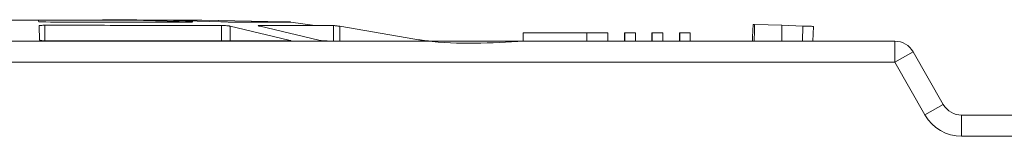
# Model space of a CAD drawing. Header units: millimetres. Extents: x -420 to 420, y -297 to 297.
# Tile 47 of 141: x -93 to -50, y 22 to 27. Entities that reach past the tile are written whole.
import ezdxf

# ---------------------------------------------------------------- set-up
doc = ezdxf.new("R2010")
doc.units = ezdxf.units.MM
doc.header["$MEASUREMENT"] = 0
doc.layers.add('layer 1', color=7, linetype='Continuous')

msp = doc.modelspace()

# ---------------------------------------------------------------- linework, layer by layer
at = {"layer": 'layer 1', "color": 7, "lineweight": 9}
for points, knots in [([(-86.5493, 27.1288), (-86.6114, 27.1297), (-86.6736, 27.1307), (-86.7359, 27.1314), (-86.7359, 27.1314), (-88.344, 27.1528), (-89.9511, 27.1375), (-91.5567, 27.1321), (-91.5567, 27.1321), (-92.9599, 27.1273), (-94.3619, 27.1303), (-95.7632, 27.1321), (-95.7632, 27.1321), (-96.9632, 27.1336), (-98.1625, 27.1345), (-99.3538, 27.1316), (-99.3538, 27.1316), (-99.6023, 27.131), (-99.8504, 27.1303), (-100.0985, 27.1295)], [0, 0, 0, 0, 0.1666667, 0.1666667, 0.1666667, 0.1666667, 0.3333333, 0.3333333, 0.3333333, 0.3333333, 0.5, 0.5, 0.5, 0.5, 0.6666667, 0.6666667, 0.6666667, 0.6666667, 1, 1, 1, 1]), ([(-92.2503, 27.1283), (-92.2472, 27.1284), (-92.2439, 27.1284), (-92.2333, 27.1284), (-92.2333, 27.1284), (-92.223, 27.1286), (-92.2052, 27.1286), (-92.1834, 27.1286), (-92.1834, 27.1286), (-92.1616, 27.1288), (-92.1359, 27.1288), (-92.1069, 27.1288), (-92.1069, 27.1288), (-92.0779, 27.129), (-92.0455, 27.129), (-92.0133, 27.129)], [0, 0, 0, 0, 0.2, 0.2, 0.2, 0.2, 0.4, 0.4, 0.4, 0.4, 0.6, 0.6, 0.6, 0.6, 1, 1, 1, 1]), ([(-91.9259, 27.0525), (-91.9451, 27.053), (-91.9644, 27.0538), (-91.9836, 27.0543), (-91.9836, 27.0543), (-92.0026, 27.0549), (-92.0217, 27.0554), (-92.04, 27.056), (-92.04, 27.056), (-92.0583, 27.0565), (-92.076, 27.0571), (-92.0927, 27.0576), (-92.0927, 27.0576), (-92.1093, 27.0582), (-92.125, 27.0589), (-92.1394, 27.0595), (-92.1394, 27.0595), (-92.1537, 27.06), (-92.1668, 27.0606), (-92.1781, 27.0611), (-92.1781, 27.0611), (-92.1895, 27.0617), (-92.1991, 27.0623), (-92.2071, 27.0628), (-92.2071, 27.0628), (-92.215, 27.0635), (-92.2213, 27.0641), (-92.2252, 27.0647), (-92.2252, 27.0647), (-92.2289, 27.0652), (-92.2302, 27.0658), (-92.2315, 27.0663)], [0, 0, 0, 0, 0.1111111, 0.1111111, 0.1111111, 0.1111111, 0.2222222, 0.2222222, 0.2222222, 0.2222222, 0.3333333, 0.3333333, 0.3333333, 0.3333333, 0.4444444, 0.4444444, 0.4444444, 0.4444444, 0.5555556, 0.5555556, 0.5555556, 0.5555556, 0.6666667, 0.6666667, 0.6666667, 0.6666667, 0.7777778, 0.7777778, 0.7777778, 0.7777778, 1, 1, 1, 1]), ([(-92.2187, 26.8798), (-92.2176, 26.882), (-92.2165, 26.8842), (-92.2128, 26.8864), (-92.2128, 26.8864), (-92.2091, 26.8885), (-92.2032, 26.8905), (-92.1954, 26.8922), (-92.1954, 26.8922), (-92.1808, 26.8957), (-92.1599, 26.8988), (-92.1342, 26.9014), (-92.1342, 26.9014), (-92.1106, 26.9038), (-92.0829, 26.9059), (-92.0525, 26.9071), (-92.0525, 26.9071), (-92.0248, 26.9083), (-91.995, 26.9088), (-91.9653, 26.9094)], [0, 0, 0, 0, 0.1666667, 0.1666667, 0.1666667, 0.1666667, 0.3333333, 0.3333333, 0.3333333, 0.3333333, 0.5, 0.5, 0.5, 0.5, 0.6666667, 0.6666667, 0.6666667, 0.6666667, 1, 1, 1, 1]), ([(-92.0133, 27.129), (-91.387, 27.129), (-90.7608, 27.129), (-90.1781, 27.129), (-90.1781, 27.129), (-89.5954, 27.129), (-89.0563, 27.129), (-88.5173, 27.129)], [0, 0, 0, 0, 0.3333333, 0.3333333, 0.3333333, 0.3333333, 1, 1, 1, 1]), ([(-91.9653, 26.9094), (-91.2617, 26.9086), (-90.558, 26.9081), (-89.8692, 26.9073), (-89.8692, 26.9073), (-89.1804, 26.9066), (-88.5064, 26.906), (-87.8503, 26.9053), (-87.8503, 26.9053), (-87.1941, 26.9046), (-86.556, 26.904), (-85.9557, 26.9033), (-85.9557, 26.9033), (-85.3552, 26.9025), (-84.7927, 26.902), (-84.2299, 26.9012)], [0, 0, 0, 0, 0.2, 0.2, 0.2, 0.2, 0.4, 0.4, 0.4, 0.4, 0.6, 0.6, 0.6, 0.6, 1, 1, 1, 1]), ([(-91.9259, 27.0525), (-91.3524, 27.0523), (-90.779, 27.0519), (-90.2173, 27.0517), (-90.2173, 27.0517), (-89.6557, 27.0513), (-89.1059, 27.0512), (-88.57, 27.0508), (-88.57, 27.0508), (-88.034, 27.0504), (-87.5118, 27.0502), (-87.0182, 27.0499), (-87.0182, 27.0499), (-86.5244, 27.0497), (-86.0592, 27.0493), (-85.5941, 27.0491)], [0, 0, 0, 0, 0.2, 0.2, 0.2, 0.2, 0.4, 0.4, 0.4, 0.4, 0.6, 0.6, 0.6, 0.6, 1, 1, 1, 1]), ([(-88.5173, 27.129), (-88.4923, 27.1288), (-88.4673, 27.1288), (-88.4404, 27.1288), (-88.4404, 27.1288), (-88.4134, 27.1288), (-88.3842, 27.1288), (-88.3551, 27.1288)], [0, 0, 0, 0, 0.3333333, 0.3333333, 0.3333333, 0.3333333, 1, 1, 1, 1]), ([(-88.3551, 27.1288), (-88.337, 27.1286), (-88.3187, 27.1286), (-88.301, 27.1286), (-88.301, 27.1286), (-88.2832, 27.1284), (-88.2657, 27.1284), (-88.2488, 27.1284), (-88.2488, 27.1284), (-88.232, 27.1283), (-88.2157, 27.1283), (-88.2008, 27.1283), (-88.2008, 27.1283), (-88.1858, 27.1283), (-88.1723, 27.1281), (-88.1586, 27.1281)], [0, 0, 0, 0, 0.2, 0.2, 0.2, 0.2, 0.4, 0.4, 0.4, 0.4, 0.6, 0.6, 0.6, 0.6, 1, 1, 1, 1]), ([(-86.8386, 27.1279), (-86.8597, 27.1281), (-86.8808, 27.1281), (-86.8954, 27.1283), (-86.8954, 27.1283), (-86.9098, 27.1283), (-86.9176, 27.1283), (-86.9202, 27.1284), (-86.9202, 27.1284), (-86.9226, 27.1284), (-86.9196, 27.1286), (-86.9096, 27.1286), (-86.9096, 27.1286), (-86.8996, 27.1286), (-86.8825, 27.1288), (-86.8654, 27.1288)], [0, 0, 0, 0, 0.2, 0.2, 0.2, 0.2, 0.4, 0.4, 0.4, 0.4, 0.6, 0.6, 0.6, 0.6, 1, 1, 1, 1]), ([(-86.8654, 27.1288), (-86.5094, 27.1288), (-86.1533, 27.1288), (-85.9065, 27.1288), (-85.9065, 27.1288), (-85.6595, 27.1288), (-85.522, 27.1288), (-85.3843, 27.1288)], [0, 0, 0, 0, 0.3333333, 0.3333333, 0.3333333, 0.3333333, 1, 1, 1, 1]), ([(-85.5734, 27.0634), (-85.5605, 27.0628), (-85.5475, 27.0623), (-85.5366, 27.0615), (-85.5366, 27.0615), (-85.5257, 27.061), (-85.5168, 27.0604), (-85.51, 27.0599), (-85.51, 27.0599), (-85.503, 27.0591), (-85.4978, 27.0586), (-85.4946, 27.058), (-85.4946, 27.058), (-85.4915, 27.0574), (-85.4906, 27.0569), (-85.4915, 27.0562), (-85.4915, 27.0562), (-85.4924, 27.0556), (-85.4954, 27.055), (-85.5006, 27.0545), (-85.5006, 27.0545), (-85.5055, 27.0538), (-85.5126, 27.0532), (-85.5213, 27.0526), (-85.5213, 27.0526), (-85.5299, 27.0521), (-85.5405, 27.0515), (-85.5529, 27.0508), (-85.5529, 27.0508), (-85.5653, 27.0502), (-85.5797, 27.0497), (-85.5941, 27.0491)], [0, 0, 0, 0, 0.1111111, 0.1111111, 0.1111111, 0.1111111, 0.2222222, 0.2222222, 0.2222222, 0.2222222, 0.3333333, 0.3333333, 0.3333333, 0.3333333, 0.4444444, 0.4444444, 0.4444444, 0.4444444, 0.5555556, 0.5555556, 0.5555556, 0.5555556, 0.6666667, 0.6666667, 0.6666667, 0.6666667, 0.7777778, 0.7777778, 0.7777778, 0.7777778, 1, 1, 1, 1]), ([(-85.3843, 27.1288), (-85.3759, 27.1286), (-85.3676, 27.1286), (-85.3528, 27.1286), (-85.3528, 27.1286), (-85.3379, 27.1284), (-85.3162, 27.1284), (-85.2913, 27.1283), (-85.2913, 27.1283), (-85.2663, 27.1283), (-85.238, 27.1283), (-85.2075, 27.1281), (-85.2075, 27.1281), (-85.1768, 27.1281), (-85.1441, 27.1279), (-85.1116, 27.1279)], [0, 0, 0, 0, 0.2, 0.2, 0.2, 0.2, 0.4, 0.4, 0.4, 0.4, 0.6, 0.6, 0.6, 0.6, 1, 1, 1, 1]), ([(-85.1016, 27.1279), (-85.1347, 27.1281), (-85.168, 27.1281), (-85.1988, 27.1281), (-85.1988, 27.1281), (-85.2297, 27.1283), (-85.2586, 27.1283), (-85.2839, 27.1284), (-85.2839, 27.1284), (-85.3092, 27.1284), (-85.331, 27.1284), (-85.346, 27.1286), (-85.346, 27.1286), (-85.3612, 27.1286), (-85.3693, 27.1288), (-85.3774, 27.1288)], [0, 0, 0, 0, 0.2, 0.2, 0.2, 0.2, 0.4, 0.4, 0.4, 0.4, 0.6, 0.6, 0.6, 0.6, 1, 1, 1, 1]), ([(-83.8498, 27.0482), (-83.8628, 27.0488), (-83.8759, 27.0493), (-83.8907, 27.0501), (-83.8907, 27.0501), (-83.9055, 27.0506), (-83.9219, 27.0512), (-83.9391, 27.0517), (-83.9391, 27.0517), (-83.9563, 27.0525), (-83.9744, 27.053), (-83.9929, 27.0536), (-83.9929, 27.0536), (-84.0116, 27.0541), (-84.0306, 27.0549), (-84.0499, 27.0554), (-84.0499, 27.0554), (-84.0691, 27.056), (-84.0885, 27.0565), (-84.1074, 27.0573), (-84.1074, 27.0573), (-84.1264, 27.0578), (-84.1451, 27.0584), (-84.1632, 27.0589), (-84.1632, 27.0589), (-84.1811, 27.0597), (-84.1985, 27.0602), (-84.2146, 27.0608), (-84.2146, 27.0608), (-84.2305, 27.0613), (-84.2449, 27.0621), (-84.2595, 27.0626)], [0, 0, 0, 0, 0.1111111, 0.1111111, 0.1111111, 0.1111111, 0.2222222, 0.2222222, 0.2222222, 0.2222222, 0.3333333, 0.3333333, 0.3333333, 0.3333333, 0.4444444, 0.4444444, 0.4444444, 0.4444444, 0.5555556, 0.5555556, 0.5555556, 0.5555556, 0.6666667, 0.6666667, 0.6666667, 0.6666667, 0.7777778, 0.7777778, 0.7777778, 0.7777778, 1, 1, 1, 1]), ([(-84.2299, 26.9012), (-84.2039, 26.9009), (-84.1776, 26.9005), (-84.149, 26.8992), (-84.149, 26.8992), (-84.1188, 26.8979), (-84.0859, 26.8957), (-84.053, 26.8937)], [0, 0, 0, 0, 0.3333333, 0.3333333, 0.3333333, 0.3333333, 1, 1, 1, 1]), ([(-84.053, 26.8937), (-84.0205, 26.8907), (-83.9879, 26.8879), (-83.9573, 26.8846), (-83.9573, 26.8846), (-83.9391, 26.8826), (-83.9218, 26.8803), (-83.9059, 26.8781), (-83.9059, 26.8781), (-83.8881, 26.8757), (-83.8724, 26.8731), (-83.8565, 26.8707)], [0, 0, 0, 0, 0.25, 0.25, 0.25, 0.25, 0.5, 0.5, 0.5, 0.5, 1, 1, 1, 1]), ([(-83.8498, 27.0482), (-83.4991, 27.0482), (-83.1486, 27.048), (-82.8442, 27.048), (-82.8442, 27.048), (-82.5397, 27.0478), (-82.2812, 27.0478), (-82.0568, 27.0477), (-82.0568, 27.0477), (-81.8322, 27.0477), (-81.6418, 27.0475), (-81.5044, 27.0475), (-81.5044, 27.0475), (-81.367, 27.0473), (-81.2827, 27.0473), (-81.1986, 27.0473)], [0, 0, 0, 0, 0.2, 0.2, 0.2, 0.2, 0.4, 0.4, 0.4, 0.4, 0.6, 0.6, 0.6, 0.6, 1, 1, 1, 1]), ([(-82.5448, 26.8689), (-82.558, 26.8711), (-82.5713, 26.8735), (-82.5822, 26.8757), (-82.5822, 26.8757), (-82.5929, 26.8779), (-82.6014, 26.88), (-82.6083, 26.8818), (-82.6083, 26.8818), (-82.621, 26.8853), (-82.6275, 26.8885), (-82.6271, 26.8913), (-82.6271, 26.8913), (-82.6267, 26.8937), (-82.6206, 26.8959), (-82.6077, 26.8972), (-82.6077, 26.8972), (-82.5961, 26.8985), (-82.5789, 26.899), (-82.5617, 26.8996)], [0, 0, 0, 0, 0.1666667, 0.1666667, 0.1666667, 0.1666667, 0.3333333, 0.3333333, 0.3333333, 0.3333333, 0.5, 0.5, 0.5, 0.5, 0.6666667, 0.6666667, 0.6666667, 0.6666667, 1, 1, 1, 1]), ([(-82.5617, 26.8996), (-82.1163, 26.8992), (-81.6712, 26.8988), (-81.2879, 26.8985), (-81.2879, 26.8985), (-80.9102, 26.8981), (-80.5928, 26.8979), (-80.3201, 26.8977), (-80.3201, 26.8977), (-80.0513, 26.8975), (-79.8261, 26.8974), (-79.6688, 26.8974), (-79.6688, 26.8974), (-79.5137, 26.8972), (-79.4248, 26.8972), (-79.3357, 26.8972)], [0, 0, 0, 0, 0.2, 0.2, 0.2, 0.2, 0.4, 0.4, 0.4, 0.4, 0.6, 0.6, 0.6, 0.6, 1, 1, 1, 1]), ([(-81.4759, 27.0619), (-81.4565, 27.0611), (-81.4371, 27.0606), (-81.4181, 27.06), (-81.4181, 27.06), (-81.399, 27.0593), (-81.3805, 27.0587), (-81.3628, 27.0582), (-81.3628, 27.0582), (-81.345, 27.0576), (-81.328, 27.0569), (-81.3123, 27.0563), (-81.3123, 27.0563), (-81.2966, 27.0558), (-81.282, 27.055), (-81.2691, 27.0545), (-81.2691, 27.0545), (-81.2559, 27.0539), (-81.2445, 27.0534), (-81.2347, 27.0526), (-81.2347, 27.0526), (-81.2251, 27.0521), (-81.2171, 27.0515), (-81.211, 27.0508), (-81.211, 27.0508), (-81.2047, 27.0502), (-81.2005, 27.0497), (-81.1986, 27.0489), (-81.1986, 27.0489), (-81.197, 27.0484), (-81.1977, 27.0478), (-81.1986, 27.0473)], [0, 0, 0, 0, 0.1111111, 0.1111111, 0.1111111, 0.1111111, 0.2222222, 0.2222222, 0.2222222, 0.2222222, 0.3333333, 0.3333333, 0.3333333, 0.3333333, 0.4444444, 0.4444444, 0.4444444, 0.4444444, 0.5555556, 0.5555556, 0.5555556, 0.5555556, 0.6666667, 0.6666667, 0.6666667, 0.6666667, 0.7777778, 0.7777778, 0.7777778, 0.7777778, 1, 1, 1, 1]), ([(-81.1977, 27.0475), (-81.197, 27.048), (-81.196, 27.0486), (-81.1979, 27.0491), (-81.1979, 27.0491), (-81.1995, 27.0499), (-81.2038, 27.0504), (-81.2099, 27.051), (-81.2099, 27.051), (-81.216, 27.0515), (-81.2238, 27.0523), (-81.2334, 27.0528), (-81.2334, 27.0528), (-81.243, 27.0534), (-81.2543, 27.0539), (-81.2672, 27.0547), (-81.2672, 27.0547), (-81.2802, 27.0552), (-81.2946, 27.0558), (-81.3101, 27.0563), (-81.3101, 27.0563), (-81.3256, 27.0571), (-81.3425, 27.0576), (-81.36, 27.0582), (-81.36, 27.0582), (-81.3776, 27.0587), (-81.3959, 27.0595), (-81.4147, 27.06), (-81.4147, 27.06), (-81.4336, 27.0606), (-81.4528, 27.0611), (-81.472, 27.0619)], [0, 0, 0, 0, 0.1111111, 0.1111111, 0.1111111, 0.1111111, 0.2222222, 0.2222222, 0.2222222, 0.2222222, 0.3333333, 0.3333333, 0.3333333, 0.3333333, 0.4444444, 0.4444444, 0.4444444, 0.4444444, 0.5555556, 0.5555556, 0.5555556, 0.5555556, 0.6666667, 0.6666667, 0.6666667, 0.6666667, 0.7777778, 0.7777778, 0.7777778, 0.7777778, 1, 1, 1, 1]), ([(-79.0595, 26.8665), (-79.0793, 26.8689), (-79.0991, 26.8713), (-79.1185, 26.8735), (-79.1185, 26.8735), (-79.137, 26.8755), (-79.1553, 26.8776), (-79.1726, 26.8796), (-79.1726, 26.8796), (-79.2054, 26.8831), (-79.2353, 26.8864), (-79.2604, 26.889), (-79.2604, 26.889), (-79.2836, 26.8916), (-79.3028, 26.8938), (-79.3152, 26.8951), (-79.3152, 26.8951), (-79.3263, 26.8964), (-79.3318, 26.897), (-79.3372, 26.8977)], [0, 0, 0, 0, 0.1666667, 0.1666667, 0.1666667, 0.1666667, 0.3333333, 0.3333333, 0.3333333, 0.3333333, 0.5, 0.5, 0.5, 0.5, 0.6666667, 0.6666667, 0.6666667, 0.6666667, 1, 1, 1, 1]), ([(-79.3357, 26.8972), (-79.3303, 26.8966), (-79.325, 26.8961), (-79.3141, 26.8948), (-79.3141, 26.8948), (-79.3019, 26.8935), (-79.2828, 26.8913), (-79.2599, 26.8888), (-79.2599, 26.8888), (-79.2349, 26.8861), (-79.2054, 26.8829), (-79.173, 26.8794), (-79.173, 26.8794), (-79.1558, 26.8776), (-79.1377, 26.8755), (-79.1194, 26.8733), (-79.1194, 26.8733), (-79.1002, 26.8711), (-79.0806, 26.8689), (-79.061, 26.8665)], [0, 0, 0, 0, 0.1666667, 0.1666667, 0.1666667, 0.1666667, 0.3333333, 0.3333333, 0.3333333, 0.3333333, 0.5, 0.5, 0.5, 0.5, 0.6666667, 0.6666667, 0.6666667, 0.6666667, 1, 1, 1, 1]), ([(-58.7994, 26.8766), (-58.7994, 26.8766), (-58.7092, 26.8737), (-58.7092, 26.8737), (-58.7092, 26.8737), (-58.7092, 26.8737), (-58.6228, 26.8709), (-58.6228, 26.8709), (-58.6228, 26.8709), (-58.6228, 26.8709), (-58.5432, 26.8681), (-58.5432, 26.8681), (-58.5432, 26.8681), (-58.5432, 26.8681), (-58.4735, 26.8659), (-58.4735, 26.8659), (-58.4735, 26.8659), (-58.4735, 26.8659), (-58.4163, 26.8641), (-58.4163, 26.8641), (-58.4163, 26.8641), (-58.4163, 26.8641), (-58.374, 26.8626), (-58.374, 26.8626), (-58.374, 26.8626), (-58.374, 26.8626), (-58.3483, 26.8617), (-58.3483, 26.8617), (-58.3483, 26.8617), (-58.3483, 26.8617), (-58.3398, 26.8615), (-58.3398, 26.8615)], [0, 0, 0, 0, 0.1111111, 0.1111111, 0.1111111, 0.1111111, 0.2222222, 0.2222222, 0.2222222, 0.2222222, 0.3333333, 0.3333333, 0.3333333, 0.3333333, 0.4444444, 0.4444444, 0.4444444, 0.4444444, 0.5555556, 0.5555556, 0.5555556, 0.5555556, 0.6666667, 0.6666667, 0.6666667, 0.6666667, 0.7777778, 0.7777778, 0.7777778, 0.7777778, 1, 1, 1, 1]), ([(-91.9033, 26.2289), (-91.9363, 26.2294), (-91.9692, 26.23), (-92.0006, 26.2313), (-92.0006, 26.2313), (-92.0352, 26.2326), (-92.0679, 26.2348), (-92.096, 26.2375), (-92.096, 26.2375), (-92.1111, 26.239), (-92.1248, 26.2405), (-92.137, 26.2424), (-92.137, 26.2424), (-92.1498, 26.244), (-92.1609, 26.2461), (-92.1699, 26.2481), (-92.1699, 26.2481), (-92.1795, 26.2501), (-92.1871, 26.2523), (-92.1919, 26.2547), (-92.1919, 26.2547), (-92.1967, 26.2573), (-92.1982, 26.2599), (-92.1999, 26.2625)], [0, 0, 0, 0, 0.1428571, 0.1428571, 0.1428571, 0.1428571, 0.2857143, 0.2857143, 0.2857143, 0.2857143, 0.4285714, 0.4285714, 0.4285714, 0.4285714, 0.5714286, 0.5714286, 0.5714286, 0.5714286, 0.7142857, 0.7142857, 0.7142857, 0.7142857, 1, 1, 1, 1]), ([(-91.9033, 26.2289), (-90.9346, 26.2283), (-89.9661, 26.2278), (-89.0179, 26.2272), (-89.0179, 26.2272), (-88.0697, 26.2266), (-87.1422, 26.2263), (-86.2408, 26.2257), (-86.2408, 26.2257), (-85.3393, 26.2252), (-84.4642, 26.2246), (-83.6448, 26.2241), (-83.6448, 26.2241), (-82.8255, 26.2235), (-82.0618, 26.2229), (-81.2981, 26.2224)], [0, 0, 0, 0, 0.2, 0.2, 0.2, 0.2, 0.4, 0.4, 0.4, 0.4, 0.6, 0.6, 0.6, 0.6, 1, 1, 1, 1]), ([(-81.2855, 26.2525), (-81.2709, 26.2501), (-81.2565, 26.2477), (-81.2447, 26.2455), (-81.2447, 26.2455), (-81.2334, 26.2433), (-81.2245, 26.2412), (-81.2179, 26.2392), (-81.2179, 26.2392), (-81.2114, 26.2374), (-81.2069, 26.2357), (-81.2047, 26.234), (-81.2047, 26.234), (-81.2027, 26.2326), (-81.2027, 26.2311), (-81.2045, 26.2298), (-81.2045, 26.2298), (-81.2082, 26.2274), (-81.2186, 26.2253), (-81.2365, 26.2242), (-81.2365, 26.2242), (-81.2528, 26.2231), (-81.2755, 26.2228), (-81.2981, 26.2224)], [0, 0, 0, 0, 0.1428571, 0.1428571, 0.1428571, 0.1428571, 0.2857143, 0.2857143, 0.2857143, 0.2857143, 0.4285714, 0.4285714, 0.4285714, 0.4285714, 0.5714286, 0.5714286, 0.5714286, 0.5714286, 0.7142857, 0.7142857, 0.7142857, 0.7142857, 1, 1, 1, 1]), ([(-79.5721, 26.2215), (-79.5964, 26.2218), (-79.6206, 26.2222), (-79.6489, 26.2233), (-79.6489, 26.2233), (-79.6799, 26.2244), (-79.7158, 26.2265), (-79.7518, 26.2289), (-79.7518, 26.2289), (-79.7711, 26.2302), (-79.7903, 26.2314), (-79.8095, 26.2331), (-79.8095, 26.2331), (-79.8295, 26.2346), (-79.8491, 26.2363), (-79.8683, 26.2381), (-79.8683, 26.2381), (-79.8881, 26.24), (-79.9075, 26.242), (-79.9251, 26.2442), (-79.9251, 26.2442), (-79.9434, 26.2464), (-79.9596, 26.2486), (-79.9761, 26.251)], [0, 0, 0, 0, 0.1428571, 0.1428571, 0.1428571, 0.1428571, 0.2857143, 0.2857143, 0.2857143, 0.2857143, 0.4285714, 0.4285714, 0.4285714, 0.4285714, 0.5714286, 0.5714286, 0.5714286, 0.5714286, 0.7142857, 0.7142857, 0.7142857, 0.7142857, 1, 1, 1, 1]), ([(-79.5721, 26.2215), (-78.963, 26.2215), (-78.3538, 26.2213), (-77.8301, 26.2211), (-77.8301, 26.2211), (-77.3064, 26.2209), (-76.868, 26.2209), (-76.4935, 26.2207), (-76.4935, 26.2207), (-76.1189, 26.2205), (-75.8082, 26.2205), (-75.5976, 26.2204), (-75.5976, 26.2204), (-75.387, 26.2202), (-75.2767, 26.22), (-75.1663, 26.22)], [0, 0, 0, 0, 0.2, 0.2, 0.2, 0.2, 0.4, 0.4, 0.4, 0.4, 0.6, 0.6, 0.6, 0.6, 1, 1, 1, 1]), ([(-71.0078, 26.2165), (-72.4376, 26.1349), (-73.8676, 26.0532), (-75.2787, 26.232), (-75.2787, 26.232), (-75.3931, 26.2464), (-75.5074, 26.2627), (-75.6216, 26.2788)], [0, 0, 0, 0, 0.3333333, 0.3333333, 0.3333333, 0.3333333, 1, 1, 1, 1]), ([(-75.4444, 26.2486), (-75.4225, 26.2464), (-75.4009, 26.244), (-75.3797, 26.2418), (-75.3797, 26.2418), (-75.3591, 26.2398), (-75.3393, 26.2379), (-75.3205, 26.2361), (-75.3205, 26.2361), (-75.3024, 26.2342), (-75.2852, 26.2326), (-75.2695, 26.2311), (-75.2695, 26.2311), (-75.2545, 26.2296), (-75.2406, 26.2283), (-75.2282, 26.227), (-75.2282, 26.227), (-75.2051, 26.2246), (-75.1868, 26.2228), (-75.1774, 26.2217), (-75.1774, 26.2217), (-75.1687, 26.2205), (-75.1676, 26.2204), (-75.1663, 26.22)], [0, 0, 0, 0, 0.1428571, 0.1428571, 0.1428571, 0.1428571, 0.2857143, 0.2857143, 0.2857143, 0.2857143, 0.4285714, 0.4285714, 0.4285714, 0.4285714, 0.5714286, 0.5714286, 0.5714286, 0.5714286, 0.7142857, 0.7142857, 0.7142857, 0.7142857, 1, 1, 1, 1])]:
    msp.add_open_spline(points, degree=3, knots=knots, dxfattribs=at)
for points in [[(-92.2503, 27.1283), (-92.2503, 27.1283), (-92.2315, 27.0663), (-92.2315, 27.0663)], [(-92.2187, 26.8798), (-92.2187, 26.8798), (-92.1999, 26.2625), (-92.1999, 26.2625)], [(-91.9653, 26.9094), (-91.9653, 26.9094), (-91.9653, 26.2303), (-91.9653, 26.2303)], [(-85.5734, 27.0634), (-85.5734, 27.0634), (-88.1586, 27.1281), (-88.1586, 27.1281)], [(-84.2595, 27.0626), (-84.2595, 27.0626), (-86.8386, 27.1279), (-86.8386, 27.1279)], [(-85.5734, 27.0501), (-85.5734, 27.0501), (-85.5734, 27.0634), (-85.5734, 27.0634)], [(-81.4759, 27.0619), (-81.4759, 27.0619), (-85.1116, 27.1279), (-85.1116, 27.1279)], [(-81.472, 27.0619), (-81.472, 27.0619), (-85.1016, 27.1279), (-85.1016, 27.1279)], [(-84.2299, 26.2244), (-84.2299, 26.2244), (-84.2299, 26.9012), (-84.2299, 26.9012)], [(-81.2855, 26.2525), (-81.2855, 26.2525), (-83.8565, 26.8707), (-83.8565, 26.8707)], [(-83.8565, 26.8707), (-83.8565, 26.8707), (-83.8565, 26.2242), (-83.8565, 26.2242)], [(-79.9761, 26.251), (-79.9761, 26.251), (-82.5448, 26.8689), (-82.5448, 26.8689)], [(-80.1489, 26.8975), (-80.1489, 26.8975), (-81.1977, 27.041), (-81.1977, 27.041)], [(-79.3357, 26.2215), (-79.3357, 26.2215), (-79.3357, 26.8972), (-79.3357, 26.8972)], [(-75.4444, 26.2486), (-75.4444, 26.2486), (-79.061, 26.8665), (-79.061, 26.8665)], [(-79.061, 26.8665), (-79.061, 26.8665), (-79.061, 26.2215), (-79.061, 26.2215)], [(-60.9725, 26.9473), (-60.9884, 26.7032), (-61.0004, 26.459), (-61.0084, 26.2146)], [(-60.9145, 26.9473), (-60.9145, 26.9473), (-60.9725, 26.9473), (-60.9725, 26.9473)], [(-60.9272, 26.2146), (-60.9189, 26.4587), (-60.9147, 26.7031), (-60.9145, 26.9473)], [(-60.9145, 26.9473), (-60.9145, 26.9473), (-59.7136, 26.9073), (-59.7136, 26.9073)], [(-59.7252, 26.2146), (-59.7173, 26.4453), (-59.7132, 26.6762), (-59.7136, 26.9073)], [(-58.7994, 26.8766), (-58.7994, 26.8766), (-59.7132, 26.907), (-59.7132, 26.907)], [(-58.8214, 26.2146), (-58.8214, 26.2146), (-58.7994, 26.8766), (-58.7994, 26.8766)], [(-58.3398, 26.8615), (-58.3398, 26.8615), (-58.3612, 26.2146), (-58.3612, 26.2146)], [(-71.0324, 26.5775), (-71.0324, 26.5775), (-71.0324, 26.2146), (-71.0324, 26.2146)], [(-71.0324, 26.5775), (-71.0324, 26.5775), (-68.2488, 26.5775), (-68.2488, 26.5775)], [(-68.2488, 26.5775), (-68.2488, 26.5775), (-68.2488, 26.2146), (-68.2488, 26.2146)], [(-68.2488, 26.5775), (-68.2488, 26.5775), (-67.3293, 26.5775), (-67.3293, 26.5775)], [(-67.3293, 26.5775), (-67.3293, 26.5775), (-67.3293, 26.2146), (-67.3293, 26.2146)], [(-66.6015, 26.5775), (-66.6015, 26.5775), (-66.6015, 26.2146), (-66.6015, 26.2146)], [(-66.6015, 26.5775), (-66.6015, 26.5775), (-66.5898, 26.5775), (-66.5898, 26.5775)], [(-66.5898, 26.5775), (-66.5898, 26.5775), (-66.5898, 26.2146), (-66.5898, 26.2146)], [(-66.5898, 26.5775), (-66.5898, 26.5775), (-66.1276, 26.5775), (-66.1276, 26.5775)], [(-66.1276, 26.5775), (-66.1276, 26.5775), (-66.1276, 26.2146), (-66.1276, 26.2146)], [(-65.3998, 26.5775), (-65.3998, 26.5775), (-65.3998, 26.2146), (-65.3998, 26.2146)], [(-65.3998, 26.5775), (-65.3998, 26.5775), (-65.3882, 26.5775), (-65.3882, 26.5775)], [(-65.3882, 26.5775), (-65.3882, 26.5775), (-65.3882, 26.2146), (-65.3882, 26.2146)], [(-65.3882, 26.5775), (-65.3882, 26.5775), (-64.926, 26.5775), (-64.926, 26.5775)], [(-64.926, 26.5775), (-64.926, 26.5775), (-64.926, 26.2146), (-64.926, 26.2146)], [(-64.1981, 26.5775), (-64.1981, 26.5775), (-64.1981, 26.2146), (-64.1981, 26.2146)], [(-64.1981, 26.5775), (-64.1981, 26.5775), (-64.1865, 26.5775), (-64.1865, 26.5775)], [(-64.1865, 26.5775), (-64.1865, 26.5775), (-64.1865, 26.2146), (-64.1865, 26.2146)], [(-64.1865, 26.5775), (-64.1865, 26.5775), (-63.7243, 26.5775), (-63.7243, 26.5775)], [(-63.7243, 26.5775), (-63.7243, 26.5775), (-63.7243, 26.2146), (-63.7243, 26.2146)], [(-131.4197, 26.2146), (-131.4197, 26.2146), (-54.7729, 26.2146), (-54.7729, 26.2146)], [(-54.7729, 26.2146), (-54.7729, 26.2146), (-54.7729, 25.2903), (-54.7729, 25.2903)], [(-53.9702, 25.7489), (-54.1349, 26.0368), (-54.4411, 26.2146), (-54.7729, 26.2146)], [(-53.9702, 25.7489), (-53.9702, 25.7489), (-54.7729, 25.2903), (-54.7729, 25.2903)], [(-53.9702, 25.7489), (-53.9702, 25.7489), (-52.6539, 23.4451), (-52.6539, 23.4451)], [(-54.7729, 25.2903), (-54.7729, 25.2903), (-131.4197, 25.2903), (-131.4197, 25.2903)], [(-53.4565, 22.9866), (-53.4565, 22.9866), (-54.7729, 25.2903), (-54.7729, 25.2903)], [(-53.4565, 22.9866), (-53.4565, 22.9866), (-52.6539, 23.4451), (-52.6539, 23.4451)], [(-52.6539, 23.4451), (-52.4892, 23.1571), (-52.1831, 22.9794), (-51.8512, 22.9794)], [(-53.4565, 22.9866), (-53.1272, 22.4106), (-52.5147, 22.055), (-51.8512, 22.055)], [(-51.8512, 22.055), (-51.8512, 22.055), (-51.8512, 22.9794), (-51.8512, 22.9794)], [(-51.8512, 22.9794), (-51.8512, 22.9794), (-2.4728, 22.9794), (-2.4728, 22.9794)], [(-2.935, 22.055), (-2.935, 22.055), (-51.8512, 22.055), (-51.8512, 22.055)]]:
    msp.add_open_spline(points, degree=3, dxfattribs=at)

doc.saveas('drawing.dxf')
